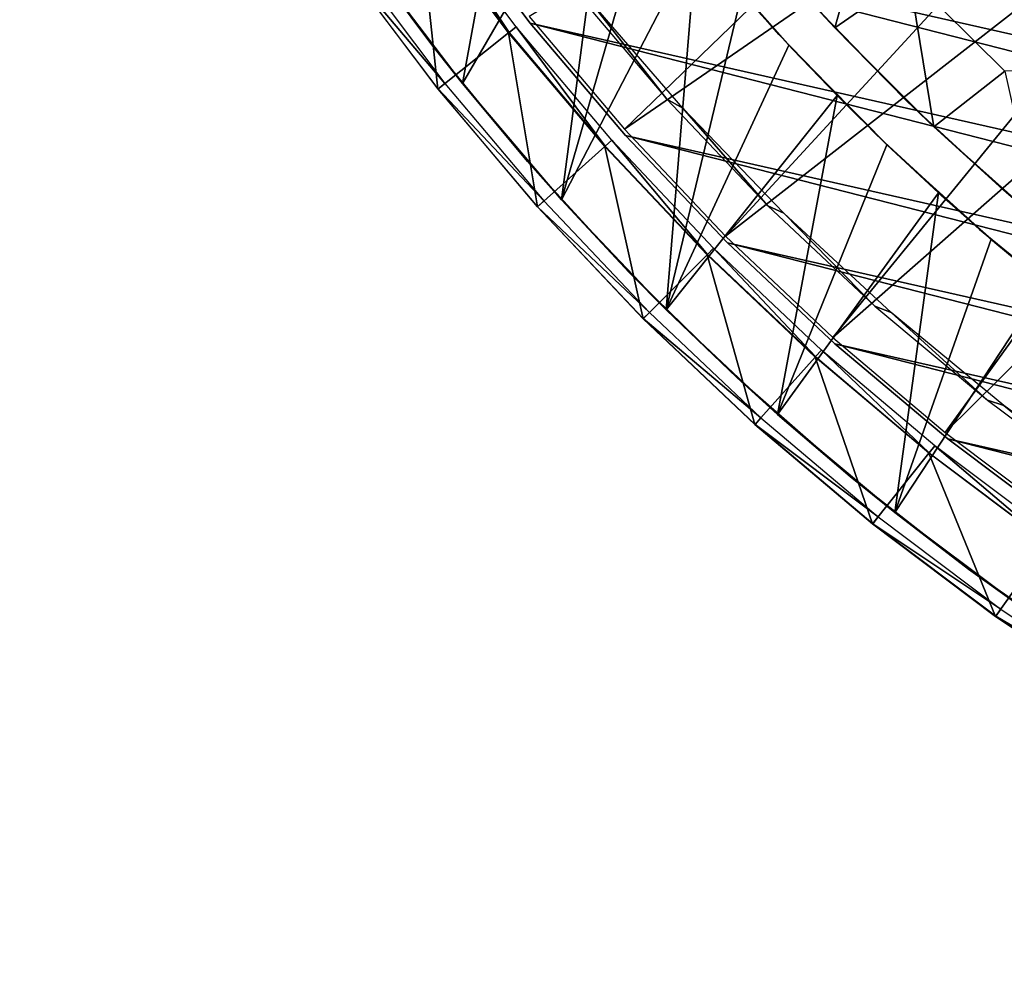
# Model space of a CAD drawing. Header units: millimetres. Extents: x -30.2 to 30.2, y -30.2 to 30.2.
# Tile 1 of 114: x -28.3 to -17.4, y -28.6 to -18.1. Entities that reach past the tile are written whole.
import ezdxf

# ---------------------------------------------------------------- set-up
doc = ezdxf.new("R2010")
doc.units = ezdxf.units.MM
doc.header["$LTSCALE"] = 65.185185
for name, color, linetype in [('11', 7, 'CONTINUOUS'), ('16', 7, 'CONTINUOUS'), ('17', 7, 'CONTINUOUS'), ('19', 7, 'CONTINUOUS'), ('2', 7, 'CONTINUOUS'), ('29', 7, 'CONTINUOUS'), ('31', 7, 'CONTINUOUS'), ('32', 7, 'CONTINUOUS'), ('4', 7, 'CONTINUOUS'), ('43', 7, 'CONTINUOUS'), ('47', 7, 'CONTINUOUS'), ('49', 7, 'CONTINUOUS'), ('6', 7, 'CONTINUOUS'), ('8', 7, 'CONTINUOUS'), ('9', 7, 'CONTINUOUS')]:
    doc.layers.add(name, color=color, linetype=linetype)

msp = doc.modelspace()

# ---------------------------------------------------------------- linework, layer by layer
at = {"layer": '11', "color": 4, "linetype": 'Continuous'}
for points in [[(-20.3, -17.034, -120), (-19.275, -18.185, -120), (-19.532, -17.91, -122.8), (-20.3, -17.034, -120)], [(-19.532, -17.91, -122.8), (-19.275, -18.185, -120), (-18.487, -18.987, -122.8), (-19.532, -17.91, -122.8)], [(-19.275, -18.185, -120), (-18.185, -19.275, -120), (-18.487, -18.987, -122.8), (-19.275, -18.185, -120)], [(-18.487, -18.987, -122.8), (-18.185, -19.275, -120), (-17.382, -20.003, -122.8), (-18.487, -18.987, -122.8)], [(-18.185, -19.275, -120), (-17.034, -20.3, -120), (-17.382, -20.003, -122.8), (-18.185, -19.275, -120)]]:
    msp.add_3dface(points, dxfattribs=at)
at = {"layer": '16', "color": 251, "linetype": 'Continuous', "true_color": 0x4c4c4c}
for points in [[(-24.589, -17.447, -125.754), (-23.572, -18.798, -125.754), (-24.668, -17.503, -120.203), (-24.589, -17.447, -125.754)], [(-24.668, -17.503, -120.203), (-23.572, -18.798, -125.754), (-23.648, -18.858, -120.203), (-24.668, -17.503, -120.203)], [(-23.572, -18.798, -125.754), (-22.481, -20.09, -125.754), (-23.648, -18.858, -120.203), (-23.572, -18.798, -125.754)], [(-23.648, -18.858, -120.203), (-22.481, -20.09, -125.754), (-22.553, -20.155, -120.203), (-23.648, -18.858, -120.203)], [(-22.481, -20.09, -125.754), (-21.319, -21.319, -125.754), (-22.553, -20.155, -120.203), (-22.481, -20.09, -125.754)], [(-22.553, -20.155, -120.203), (-21.319, -21.319, -125.754), (-21.387, -21.387, -120.203), (-22.553, -20.155, -120.203)], [(-21.319, -21.319, -125.754), (-20.09, -22.481, -125.754), (-21.387, -21.387, -120.203), (-21.319, -21.319, -125.754)], [(-21.387, -21.387, -120.203), (-20.09, -22.481, -125.754), (-20.155, -22.553, -120.203), (-21.387, -21.387, -120.203)], [(-20.09, -22.481, -125.754), (-18.798, -23.572, -125.754), (-20.155, -22.553, -120.203), (-20.09, -22.481, -125.754)], [(-20.155, -22.553, -120.203), (-18.798, -23.572, -125.754), (-18.858, -23.648, -120.203), (-20.155, -22.553, -120.203)], [(-18.798, -23.572, -125.754), (-17.447, -24.589, -125.754), (-18.858, -23.648, -120.203), (-18.798, -23.572, -125.754)], [(-18.858, -23.648, -120.203), (-17.447, -24.589, -125.754), (-17.503, -24.668, -120.203), (-18.858, -23.648, -120.203)], [(-17.447, -24.589, -125.754), (-16.041, -25.528, -125.754), (-17.503, -24.668, -120.203), (-17.447, -24.589, -125.754)], [(-17.503, -24.668, -120.203), (-16.041, -25.528, -125.754), (-16.092, -25.61, -120.203), (-17.503, -24.668, -120.203)]]:
    msp.add_3dface(points, dxfattribs=at)
at = {"layer": '17', "color": 251, "linetype": 'Continuous', "true_color": 0x4c4c4c}
for points in [[(-21.128, -18.972, -120.246), (-22.001, -17.849, -123.954), (-22.173, -17.738, -120.246), (-21.128, -18.972, -120.246)], [(-20.952, -19.069, -123.954), (-22.001, -17.849, -123.954), (-21.128, -18.972, -120.246), (-20.952, -19.069, -123.954)], [(-20.013, -20.144, -120.246), (-20.952, -19.069, -123.954), (-21.128, -18.972, -120.246), (-20.013, -20.144, -120.246)], [(-19.836, -20.228, -123.954), (-20.952, -19.069, -123.954), (-20.013, -20.144, -120.246), (-19.836, -20.228, -123.954)], [(-18.834, -21.25, -120.246), (-19.836, -20.228, -123.954), (-20.013, -20.144, -120.246), (-18.834, -21.25, -120.246)], [(-18.656, -21.321, -123.954), (-19.836, -20.228, -123.954), (-18.834, -21.25, -120.246), (-18.656, -21.321, -123.954)], [(-17.594, -22.288, -120.246), (-18.656, -21.321, -123.954), (-18.834, -21.25, -120.246), (-17.594, -22.288, -120.246)], [(-17.415, -22.346, -123.954), (-18.656, -21.321, -123.954), (-17.594, -22.288, -120.246), (-17.415, -22.346, -123.954)], [(-16.297, -23.253, -120.246), (-17.415, -22.346, -123.954), (-17.594, -22.288, -120.246), (-16.297, -23.253, -120.246)], [(-16.118, -23.299, -123.954), (-17.415, -22.346, -123.954), (-16.297, -23.253, -120.246), (-16.118, -23.299, -123.954)]]:
    msp.add_3dface(points, dxfattribs=at)
at = {"layer": '19', "color": 251, "linetype": 'Continuous', "true_color": 0x4c4c4c}
for points in [[(-20.902, -17.091, -124.2), (-19.892, -18.257, -124.2), (-20.902, -17.091, -126), (-20.902, -17.091, -124.2)], [(-20.902, -17.091, -126), (-19.892, -18.257, -124.2), (-19.892, -18.257, -126), (-20.902, -17.091, -126)], [(-19.892, -18.257, -124.2), (-18.817, -19.363, -124.2), (-19.892, -18.257, -126), (-19.892, -18.257, -124.2)], [(-19.892, -18.257, -126), (-18.817, -19.363, -124.2), (-18.817, -19.363, -126), (-19.892, -18.257, -126)], [(-18.817, -19.363, -124.2), (-17.681, -20.405, -124.2), (-18.817, -19.363, -126), (-18.817, -19.363, -124.2)], [(-18.817, -19.363, -126), (-17.681, -20.405, -124.2), (-17.681, -20.405, -126), (-18.817, -19.363, -126)], [(-17.681, -20.405, -124.2), (-16.487, -21.381, -124.2), (-17.681, -20.405, -126), (-17.681, -20.405, -124.2)], [(-17.681, -20.405, -126), (-16.487, -21.381, -124.2), (-16.487, -21.381, -126), (-17.681, -20.405, -126)]]:
    msp.add_3dface(points, dxfattribs=at)
at = {"layer": '2', "color": 251, "linetype": 'Continuous', "true_color": 0x4c4c4c}
for points in [[(-22.644, -18.058, 6.013), (-21.595, -19.299, 6.013), (-16.397, -14.28, 6.444), (-22.644, -18.058, 6.013)], [(-16.397, -14.28, 6.444), (-21.595, -19.299, 6.013), (-15.585, -15.162, 6.444), (-16.397, -14.28, 6.444)], [(-21.595, -19.299, 6.013), (-20.479, -20.479, 6.013), (-15.585, -15.162, 6.444), (-21.595, -19.299, 6.013)], [(-15.585, -15.162, 6.444), (-20.479, -20.479, 6.013), (-14.726, -15.997, 6.444), (-15.585, -15.162, 6.444)], [(-20.479, -20.479, 6.013), (-19.299, -21.595, 6.013), (-14.726, -15.997, 6.444), (-20.479, -20.479, 6.013)], [(-14.726, -15.997, 6.444), (-19.299, -21.595, 6.013), (-13.823, -16.784, 6.444), (-14.726, -15.997, 6.444)], [(-19.299, -21.595, 6.013), (-18.058, -22.644, 6.013), (-13.823, -16.784, 6.444), (-19.299, -21.595, 6.013)], [(-13.823, -16.784, 6.444), (-18.058, -22.644, 6.013), (-12.877, -17.52, 6.444), (-13.823, -16.784, 6.444)], [(-18.058, -22.644, 6.013), (-16.76, -23.62, 6.013), (-12.877, -17.52, 6.444), (-18.058, -22.644, 6.013)]]:
    msp.add_3dface(points, dxfattribs=at)
at = {"layer": '29', "color": 251, "linetype": 'Continuous', "true_color": 0x4c4c4c}
for points in [[(-23.716, -18.373, -126), (-24.695, -17.035, -126), (-24.4, -17.452, -826), (-23.716, -18.373, -126)], [(-23.379, -18.796, -826), (-23.716, -18.373, -126), (-24.4, -17.452, -826), (-23.379, -18.796, -826)], [(-22.663, -19.656, -126), (-23.716, -18.373, -126), (-23.379, -18.796, -826), (-22.663, -19.656, -126)], [(-22.288, -20.08, -826), (-22.663, -19.656, -126), (-23.379, -18.796, -826), (-22.288, -20.08, -826)], [(-21.543, -20.879, -126), (-22.663, -19.656, -126), (-22.288, -20.08, -826), (-21.543, -20.879, -126)], [(-21.133, -21.293, -826), (-21.543, -20.879, -126), (-22.288, -20.08, -826), (-21.133, -21.293, -826)], [(-20.356, -22.037, -126), (-21.543, -20.879, -126), (-21.133, -21.293, -826), (-20.356, -22.037, -126)], [(-19.907, -22.443, -826), (-20.356, -22.037, -126), (-21.133, -21.293, -826), (-19.907, -22.443, -826)], [(-19.108, -23.128, -126), (-20.356, -22.037, -126), (-19.907, -22.443, -826), (-19.108, -23.128, -126)], [(-18.616, -23.524, -826), (-19.108, -23.128, -126), (-19.907, -22.443, -826), (-18.616, -23.524, -826)], [(-17.802, -24.147, -126), (-19.108, -23.128, -126), (-18.616, -23.524, -826), (-17.802, -24.147, -126)], [(-17.275, -24.527, -826), (-17.802, -24.147, -126), (-18.616, -23.524, -826), (-17.275, -24.527, -826)], [(-16.442, -25.093, -126), (-17.802, -24.147, -126), (-17.275, -24.527, -826), (-16.442, -25.093, -126)]]:
    msp.add_3dface(points, dxfattribs=at)
at = {"layer": '31', "color": 251, "linetype": 'Continuous', "true_color": 0x4c4c4c}
for points in [[(-19.739, -18.422, -126), (-20.299, -17.803, -826), (-20.758, -17.266, -126), (-19.739, -18.422, -126)], [(-19.782, -18.375, -826), (-20.299, -17.803, -826), (-19.739, -18.422, -126), (-19.782, -18.375, -826)], [(-19.251, -18.931, -826), (-19.782, -18.375, -826), (-19.739, -18.422, -126), (-19.251, -18.931, -826)], [(-18.656, -19.518, -126), (-19.251, -18.931, -826), (-19.739, -18.422, -126), (-18.656, -19.518, -126)], [(-18.702, -19.473, -826), (-19.251, -18.931, -826), (-18.656, -19.518, -126), (-18.702, -19.473, -826)], [(-18.135, -20.002, -826), (-18.702, -19.473, -826), (-18.656, -19.518, -126), (-18.135, -20.002, -826)], [(-17.514, -20.549, -126), (-18.135, -20.002, -826), (-18.656, -19.518, -126), (-17.514, -20.549, -126)], [(-17.553, -20.514, -826), (-18.135, -20.002, -826), (-17.514, -20.549, -126), (-17.553, -20.514, -826)], [(-16.957, -21.01, -826), (-17.553, -20.514, -826), (-17.514, -20.549, -126), (-16.957, -21.01, -826)], [(-16.314, -21.514, -126), (-16.957, -21.01, -826), (-17.514, -20.549, -126), (-16.314, -21.514, -126)]]:
    msp.add_3dface(points, dxfattribs=at)
at = {"layer": '32', "color": 251, "linetype": 'Continuous', "true_color": 0x4c4c4c}
for points in [[(-23.379, -18.796, -826), (-24.4, -17.452, -826), (-22.632, -14.723, -826), (-23.379, -18.796, -826)], [(-23.379, -18.796, -826), (-22.632, -14.723, -826), (-21.753, -15.991, -826), (-23.379, -18.796, -826)], [(-22.288, -20.08, -826), (-23.379, -18.796, -826), (-21.753, -15.991, -826), (-22.288, -20.08, -826)], [(-22.288, -20.08, -826), (-21.753, -15.991, -826), (-21.285, -16.609, -826), (-22.288, -20.08, -826)], [(-22.288, -20.08, -826), (-21.285, -16.609, -826), (-20.8, -17.213, -826), (-22.288, -20.08, -826)], [(-21.133, -21.293, -826), (-22.288, -20.08, -826), (-20.8, -17.213, -826), (-21.133, -21.293, -826)], [(-21.133, -21.293, -826), (-20.8, -17.213, -826), (-20.299, -17.803, -826), (-21.133, -21.293, -826)], [(-21.133, -21.293, -826), (-20.299, -17.803, -826), (-19.782, -18.375, -826), (-21.133, -21.293, -826)], [(-21.133, -21.293, -826), (-19.782, -18.375, -826), (-19.251, -18.931, -826), (-21.133, -21.293, -826)], [(-19.907, -22.443, -826), (-21.133, -21.293, -826), (-19.251, -18.931, -826), (-19.907, -22.443, -826)], [(-19.907, -22.443, -826), (-19.251, -18.931, -826), (-18.702, -19.473, -826), (-19.907, -22.443, -826)], [(-19.907, -22.443, -826), (-18.702, -19.473, -826), (-18.135, -20.002, -826), (-19.907, -22.443, -826)], [(-18.616, -23.524, -826), (-19.907, -22.443, -826), (-18.135, -20.002, -826), (-18.616, -23.524, -826)], [(-18.616, -23.524, -826), (-18.135, -20.002, -826), (-17.553, -20.514, -826), (-18.616, -23.524, -826)], [(-18.616, -23.524, -826), (-17.553, -20.514, -826), (-16.957, -21.01, -826), (-18.616, -23.524, -826)], [(-17.275, -24.527, -826), (-18.616, -23.524, -826), (-16.957, -21.01, -826), (-17.275, -24.527, -826)]]:
    msp.add_3dface(points, dxfattribs=at)
at = {"layer": '4', "color": 251, "linetype": 'Continuous', "true_color": 0x4c4c4c}
for points in [[(-23.852, -16.924, 0.203), (-22.866, -18.235, 0.203), (-23.772, -16.867, 5.816), (-23.852, -16.924, 0.203)], [(-23.772, -16.867, 5.816), (-22.866, -18.235, 0.203), (-22.789, -18.174, 5.816), (-23.772, -16.867, 5.816)], [(-22.866, -18.235, 0.203), (-21.807, -19.488, 0.203), (-22.789, -18.174, 5.816), (-22.866, -18.235, 0.203)], [(-22.789, -18.174, 5.816), (-21.807, -19.488, 0.203), (-21.734, -19.423, 5.816), (-22.789, -18.174, 5.816)], [(-21.807, -19.488, 0.203), (-20.68, -20.68, 0.203), (-21.734, -19.423, 5.816), (-21.807, -19.488, 0.203)], [(-21.734, -19.423, 5.816), (-20.68, -20.68, 0.203), (-20.611, -20.611, 5.816), (-21.734, -19.423, 5.816)], [(-20.68, -20.68, 0.203), (-19.488, -21.807, 0.203), (-20.611, -20.611, 5.816), (-20.68, -20.68, 0.203)], [(-20.611, -20.611, 5.816), (-19.488, -21.807, 0.203), (-19.423, -21.734, 5.816), (-20.611, -20.611, 5.816)], [(-19.488, -21.807, 0.203), (-18.235, -22.866, 0.203), (-19.423, -21.734, 5.816), (-19.488, -21.807, 0.203)], [(-19.423, -21.734, 5.816), (-18.235, -22.866, 0.203), (-18.174, -22.789, 5.816), (-19.423, -21.734, 5.816)], [(-18.235, -22.866, 0.203), (-16.924, -23.852, 0.203), (-18.174, -22.789, 5.816), (-18.235, -22.866, 0.203)], [(-18.174, -22.789, 5.816), (-16.924, -23.852, 0.203), (-16.867, -23.772, 5.816), (-18.174, -22.789, 5.816)]]:
    msp.add_3dface(points, dxfattribs=at)
at = {"layer": '43', "linetype": 'Continuous'}
for points in [[(16.108, -18.791, -791), (17.173, -17.822, -791), (-22.621, -10.042, -791), (16.108, -18.791, -791)], [(-21.999, -11.34, -791), (16.108, -18.791, -791), (-22.621, -10.042, -791), (-21.999, -11.34, -791)], [(14.988, -19.696, -791), (16.108, -18.791, -791), (-21.999, -11.34, -791), (14.988, -19.696, -791)], [(-21.303, -12.6, -791), (14.988, -19.696, -791), (-21.999, -11.34, -791), (-21.303, -12.6, -791)], [(13.817, -20.534, -791), (14.988, -19.696, -791), (-21.303, -12.6, -791), (13.817, -20.534, -791)], [(-20.534, -13.817, -791), (13.817, -20.534, -791), (-21.303, -12.6, -791), (-20.534, -13.817, -791)], [(12.6, -21.303, -791), (13.817, -20.534, -791), (-20.534, -13.817, -791), (12.6, -21.303, -791)], [(-19.696, -14.988, -791), (12.6, -21.303, -791), (-20.534, -13.817, -791), (-19.696, -14.988, -791)], [(11.34, -21.999, -791), (12.6, -21.303, -791), (-19.696, -14.988, -791), (11.34, -21.999, -791)], [(-18.791, -16.108, -791), (11.34, -21.999, -791), (-19.696, -14.988, -791), (-18.791, -16.108, -791)], [(10.042, -22.621, -791), (11.34, -21.999, -791), (-18.791, -16.108, -791), (10.042, -22.621, -791)], [(-17.822, -17.173, -791), (10.042, -22.621, -791), (-18.791, -16.108, -791), (-17.822, -17.173, -791)], [(8.71, -23.167, -791), (10.042, -22.621, -791), (-17.822, -17.173, -791), (8.71, -23.167, -791)], [(-16.794, -18.18, -791), (8.71, -23.167, -791), (-17.822, -17.173, -791), (-16.794, -18.18, -791)]]:
    msp.add_3dface(points, dxfattribs=at)
at = {"layer": '47', "linetype": 'Continuous'}
for points in [[(-28.258, -6.516, -828), (-2.865, -12.68, -828), (21.667, -19.276, -828), (-28.258, -6.516, -828)], [(-27.849, -8.09, -828), (-28.258, -6.516, -828), (21.667, -19.276, -828), (-27.849, -8.09, -828)], [(-27.351, -9.639, -828), (-27.849, -8.09, -828), (20.552, -20.46, -828), (-27.351, -9.639, -828)], [(20.552, -20.46, -828), (-27.849, -8.09, -828), (21.667, -19.276, -828), (20.552, -20.46, -828)], [(-26.768, -11.157, -828), (-27.351, -9.639, -828), (19.372, -21.581, -828), (-26.768, -11.157, -828)], [(19.372, -21.581, -828), (-27.351, -9.639, -828), (20.552, -20.46, -828), (19.372, -21.581, -828)], [(-26.1, -12.641, -828), (-26.768, -11.157, -828), (18.132, -22.633, -828), (-26.1, -12.641, -828)], [(18.132, -22.633, -828), (-26.768, -11.157, -828), (19.372, -21.581, -828), (18.132, -22.633, -828)], [(-25.35, -14.084, -828), (-26.1, -12.641, -828), (16.834, -23.614, -828), (-25.35, -14.084, -828)], [(16.834, -23.614, -828), (-26.1, -12.641, -828), (18.132, -22.633, -828), (16.834, -23.614, -828)], [(-24.521, -15.484, -828), (-25.35, -14.084, -828), (15.484, -24.521, -828), (-24.521, -15.484, -828)], [(15.484, -24.521, -828), (-25.35, -14.084, -828), (16.834, -23.614, -828), (15.484, -24.521, -828)], [(-23.614, -16.834, -828), (-24.521, -15.484, -828), (14.084, -25.35, -828), (-23.614, -16.834, -828)], [(14.084, -25.35, -828), (-24.521, -15.484, -828), (15.484, -24.521, -828), (14.084, -25.35, -828)], [(-22.633, -18.132, -828), (-23.614, -16.834, -828), (12.641, -26.1, -828), (-22.633, -18.132, -828)], [(12.641, -26.1, -828), (-23.614, -16.834, -828), (14.084, -25.35, -828), (12.641, -26.1, -828)], [(-21.581, -19.372, -828), (-22.633, -18.132, -828), (11.157, -26.768, -828), (-21.581, -19.372, -828)], [(11.157, -26.768, -828), (-22.633, -18.132, -828), (12.641, -26.1, -828), (11.157, -26.768, -828)], [(-20.46, -20.552, -828), (-21.581, -19.372, -828), (9.639, -27.351, -828), (-20.46, -20.552, -828)], [(9.639, -27.351, -828), (-21.581, -19.372, -828), (11.157, -26.768, -828), (9.639, -27.351, -828)], [(-19.276, -21.667, -828), (-20.46, -20.552, -828), (8.09, -27.849, -828), (-19.276, -21.667, -828)], [(8.09, -27.849, -828), (-20.46, -20.552, -828), (9.639, -27.351, -828), (8.09, -27.849, -828)], [(-18.031, -22.713, -828), (-19.276, -21.667, -828), (6.516, -28.258, -828), (-18.031, -22.713, -828)], [(6.516, -28.258, -828), (-19.276, -21.667, -828), (8.09, -27.849, -828), (6.516, -28.258, -828)], [(-16.729, -23.689, -828), (-18.031, -22.713, -828), (4.921, -28.579, -828), (-16.729, -23.689, -828)], [(4.921, -28.579, -828), (-18.031, -22.713, -828), (6.516, -28.258, -828), (4.921, -28.579, -828)]]:
    msp.add_3dface(points, dxfattribs=at)
at = {"layer": '49', "linetype": 'Continuous'}
for points in [[(-23.614, -16.834, -828), (-22.633, -18.132, -828), (-23.614, -16.834, -826), (-23.614, -16.834, -828)], [(-23.614, -16.834, -826), (-22.633, -18.132, -828), (-22.633, -18.132, -826), (-23.614, -16.834, -826)], [(-22.633, -18.132, -828), (-21.581, -19.372, -828), (-22.633, -18.132, -826), (-22.633, -18.132, -828)], [(-22.633, -18.132, -826), (-21.581, -19.372, -828), (-21.581, -19.372, -826), (-22.633, -18.132, -826)], [(-21.581, -19.372, -828), (-20.46, -20.552, -828), (-21.581, -19.372, -826), (-21.581, -19.372, -828)], [(-21.581, -19.372, -826), (-20.46, -20.552, -828), (-20.46, -20.552, -826), (-21.581, -19.372, -826)], [(-20.46, -20.552, -828), (-19.276, -21.667, -828), (-20.46, -20.552, -826), (-20.46, -20.552, -828)], [(-20.46, -20.552, -826), (-19.276, -21.667, -828), (-19.276, -21.667, -826), (-20.46, -20.552, -826)], [(-19.276, -21.667, -828), (-18.031, -22.713, -828), (-19.276, -21.667, -826), (-19.276, -21.667, -828)], [(-19.276, -21.667, -826), (-18.031, -22.713, -828), (-18.031, -22.713, -826), (-19.276, -21.667, -826)], [(-18.031, -22.713, -828), (-16.729, -23.689, -828), (-18.031, -22.713, -826), (-18.031, -22.713, -828)], [(-18.031, -22.713, -826), (-16.729, -23.689, -828), (-16.729, -23.689, -826), (-18.031, -22.713, -826)]]:
    msp.add_3dface(points, dxfattribs=at)
at = {"layer": '6', "color": 4, "linetype": 'Continuous'}
for points in [[(-23.649, -18.86, -119.798), (-23.857, -16.927, -0.198), (-24.669, -17.504, -119.798), (-23.649, -18.86, -119.798)], [(-22.87, -18.238, -0.198), (-23.857, -16.927, -0.198), (-23.649, -18.86, -119.798), (-22.87, -18.238, -0.198)], [(-22.554, -20.156, -119.798), (-22.87, -18.238, -0.198), (-23.649, -18.86, -119.798), (-22.554, -20.156, -119.798)], [(-21.811, -19.492, -0.198), (-22.87, -18.238, -0.198), (-22.554, -20.156, -119.798), (-21.811, -19.492, -0.198)], [(-21.389, -21.389, -119.798), (-21.811, -19.492, -0.198), (-22.554, -20.156, -119.798), (-21.389, -21.389, -119.798)], [(-20.684, -20.684, -0.198), (-21.811, -19.492, -0.198), (-21.389, -21.389, -119.798), (-20.684, -20.684, -0.198)], [(-20.156, -22.554, -119.798), (-20.684, -20.684, -0.198), (-21.389, -21.389, -119.798), (-20.156, -22.554, -119.798)], [(-19.492, -21.811, -0.198), (-20.684, -20.684, -0.198), (-20.156, -22.554, -119.798), (-19.492, -21.811, -0.198)], [(-18.86, -23.649, -119.798), (-19.492, -21.811, -0.198), (-20.156, -22.554, -119.798), (-18.86, -23.649, -119.798)], [(-18.238, -22.87, -0.198), (-19.492, -21.811, -0.198), (-18.86, -23.649, -119.798), (-18.238, -22.87, -0.198)], [(-17.504, -24.669, -119.798), (-18.238, -22.87, -0.198), (-18.86, -23.649, -119.798), (-17.504, -24.669, -119.798)], [(-16.927, -23.857, -0.198), (-18.238, -22.87, -0.198), (-17.504, -24.669, -119.798), (-16.927, -23.857, -0.198)], [(-16.093, -25.612, -119.798), (-16.927, -23.857, -0.198), (-17.504, -24.669, -119.798), (-16.093, -25.612, -119.798)]]:
    msp.add_3dface(points, dxfattribs=at)
at = {"layer": '8', "color": 4, "linetype": 'Continuous'}
for points in [[(-20.3, -17.034, -120), (-18.965, -17.066, -2), (-19.275, -18.185, -120), (-20.3, -17.034, -120)], [(-18.965, -17.066, -2), (-18.457, -17.614, -2), (-19.275, -18.185, -120), (-18.965, -17.066, -2)], [(-19.275, -18.185, -120), (-18.457, -17.614, -2), (-18.185, -19.275, -120), (-19.275, -18.185, -120)], [(-18.457, -17.614, -2), (-17.401, -18.661, -2), (-18.185, -19.275, -120), (-18.457, -17.614, -2)], [(-18.185, -19.275, -120), (-17.401, -18.661, -2), (-17.034, -20.3, -120), (-18.185, -19.275, -120)]]:
    msp.add_3dface(points, dxfattribs=at)
at = {"layer": '9', "color": 4, "linetype": 'Continuous'}
for points in [[(18.564, -17.503, -2), (17.524, -18.547, -2), (-18.457, -17.614, -2), (18.564, -17.503, -2)], [(17.524, -18.547, -2), (-17.401, -18.661, -2), (-18.457, -17.614, -2), (17.524, -18.547, -2)]]:
    msp.add_3dface(points, dxfattribs=at)

doc.saveas('drawing.dxf')
